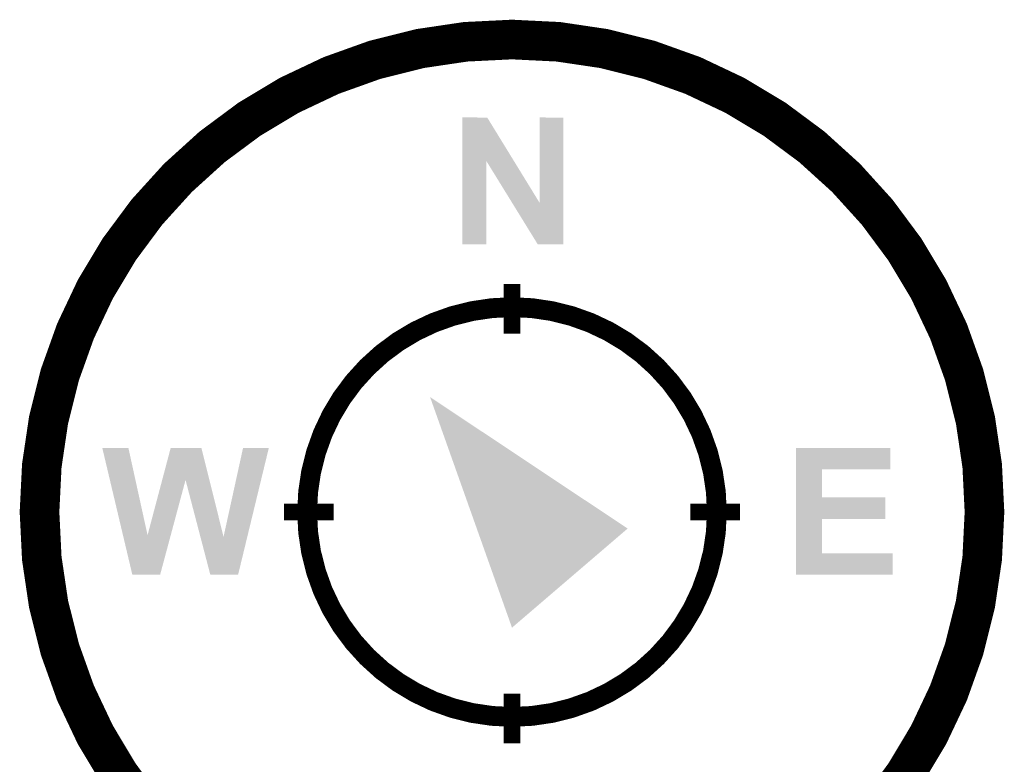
# Model space of a CAD drawing. Extents: x -1.3 to 24.2, y -3.9 to 39.2.
# Tile 23 of 34: x 7.6 to 15.2, y 15 to 20.7. Entities that reach past the tile are written whole.
import ezdxf

# ---------------------------------------------------------------- set-up
doc = ezdxf.new("R2010")
doc.units = 0
doc.layers.add('COMPASS_9_CLICK_V101_GTO', color=14, linetype='CONTINUOUS')

msp = doc.modelspace()

# ---------------------------------------------------------------- linework, layer by layer
at = {"layer": 'COMPASS_9_CLICK_V101_GTO'}
for points, const_width in [([(7.7978, 16.891, 1), (15.0622, 16.891, 1)], 0.3048), ([(9.8552, 16.891, 1), (13.0048, 16.891, 1)], 0.1524)]:
    msp.add_lwpolyline(points, format="xyb", close=True, dxfattribs=dict(at, const_width=const_width))
at = {"layer": 'COMPASS_9_CLICK_V101_GTO', "const_width": 0.127}
for points in [[(11.43, 18.2626), (11.43, 18.6436)], [(9.6774, 16.891), (10.0584, 16.891)], [(12.8016, 16.891), (13.1826, 16.891)], [(11.43, 15.113), (11.43, 15.494)]]:
    msp.add_lwpolyline(points, dxfattribs=at)
at = {"layer": 'COMPASS_9_CLICK_V101_GTO'}
for points in [[(11.049014, 19.590934), (11.049022, 19.92375), (11.443848, 19.590934), (11.239502, 19.92375)], [(11.049022, 19.92375), (11.049024, 19.92376), (11.239502, 19.92375), (11.049024, 19.92376)], [(11.64336, 19.265986), (11.643382, 19.923736), (11.823682, 19.265986), (11.8237, 19.923736)], [(11.643382, 19.923736), (11.643384, 19.92376), (11.8237, 19.923736), (11.643384, 19.92376)], [(11.049, 18.948424), (11.049014, 19.590934), (11.231856, 18.948424), (11.23188, 19.590934)], [(11.432274, 19.265986), (11.23188, 19.590934), (11.64336, 19.265986), (11.443848, 19.590934)], [(11.628118, 18.94841), (11.432274, 19.265986), (11.823676, 18.94841), (11.823682, 19.265986)], [(11.231856, 18.9484), (11.049, 18.948424), (11.231856, 18.9484), (11.231856, 18.948424)], [(11.823676, 18.9484), (11.628118, 18.94841), (11.823676, 18.9484), (11.823676, 18.94841)], [(11.159276, 16.76401), (10.800134, 17.774878), (12.318974, 16.76401), (10.800134, 17.774878)], [(8.28043, 17.38374), (8.280426, 17.383756), (8.481064, 17.38374), (8.280426, 17.383756)], [(8.439296, 16.713294), (8.28043, 17.38374), (8.628406, 16.713294), (8.481064, 17.38374)], [(8.74084, 17.137292), (8.806194, 17.38374), (9.103806, 17.137292), (9.042404, 17.38374)], [(8.806194, 17.38374), (8.8062, 17.38376), (9.042404, 17.38374), (8.8062, 17.38376)], [(9.212602, 16.7006), (9.362452, 17.383732), (9.395092, 16.7006), (9.560554, 17.383732)], [(9.362452, 17.383732), (9.36246, 17.38376), (9.560554, 17.383732), (9.36246, 17.38376)], [(13.614418, 17.21866), (13.614422, 17.383736), (14.338276, 17.21866), (14.3383, 17.383736)], [(13.614422, 17.383736), (13.614424, 17.38376), (14.3383, 17.383736), (13.614424, 17.38376)], [(13.614414, 17.00276), (13.614418, 17.218636), (13.812544, 17.00276), (13.81252, 17.218636)], [(13.614418, 17.218636), (13.614418, 17.21866), (13.81252, 17.218636), (14.338276, 17.21866)], [(8.628406, 16.713294), (8.74084, 17.137292), (8.806688, 16.713294), (8.920456, 17.137292)], [(9.034604, 16.7006), (8.920456, 17.137292), (9.212602, 16.7006), (9.103806, 17.137292)], [(13.61441, 16.83766), (13.614414, 17.002736), (14.300176, 16.83766), (14.3002, 17.002736)], [(13.614414, 17.002736), (13.614414, 17.00276), (14.3002, 17.002736), (13.812544, 17.00276)], [(13.614404, 16.5735), (13.61441, 16.837636), (13.812544, 16.5735), (13.81252, 16.837636)], [(13.61441, 16.837636), (13.61441, 16.83766), (13.81252, 16.837636), (14.300176, 16.83766)], [(11.429988, 16.002036), (11.159276, 16.76401), (11.429988, 16.002036), (12.318974, 16.76401)], [(8.511536, 16.40842), (8.439296, 16.713294), (8.724884, 16.40842), (8.806688, 16.713294)], [(9.110976, 16.408418), (9.034604, 16.7006), (9.324324, 16.408418), (9.395092, 16.7006)], [(13.6144, 16.408424), (13.614404, 16.573476), (14.356056, 16.408424), (14.35608, 16.573476)], [(13.614404, 16.573476), (13.614404, 16.5735), (14.35608, 16.573476), (13.812544, 16.5735)], [(8.72488, 16.4084), (8.511536, 16.40842), (8.72488, 16.4084), (8.724884, 16.40842)], [(9.32432, 16.4084), (9.110976, 16.408418), (9.32432, 16.4084), (9.324324, 16.408418)], [(14.356056, 16.4084), (13.6144, 16.408424), (14.356056, 16.4084), (14.356056, 16.408424)]]:
    msp.add_solid(points, dxfattribs=at)

doc.saveas('drawing.dxf')
